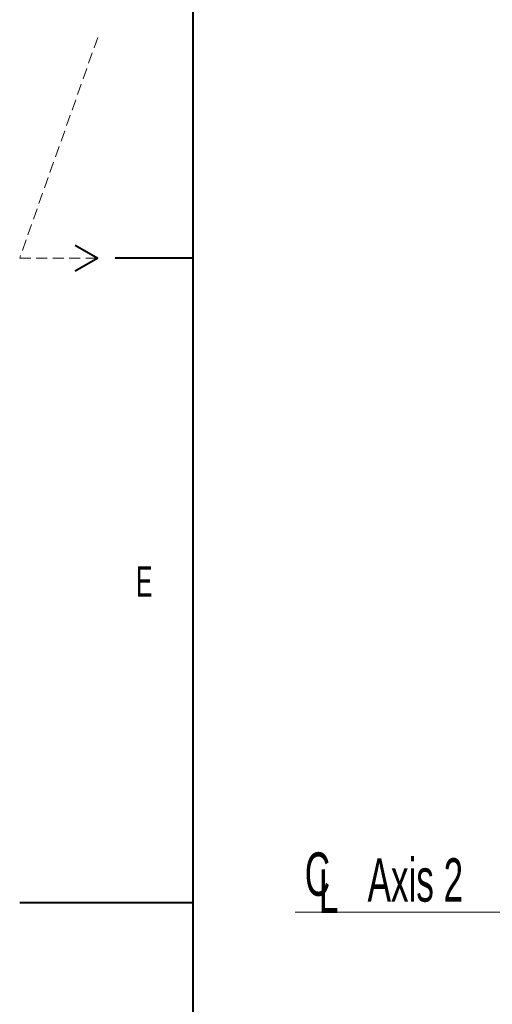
# Model space of a CAD drawing. Header units: millimetres. Extents: x 0 to 8410, y 0 to 5940.
# Tile 38 of 256: x 0 to 545, y 2110 to 3245. Entities that reach past the tile are written whole.
import ezdxf

# ---------------------------------------------------------------- set-up
doc = ezdxf.new("R2010")
doc.units = ezdxf.units.MM
doc.header["$LTSCALE"] = 10
doc.linetypes.add('HIDDEN', pattern=[1.905, 1.27, -0.635])
doc.styles.add('SLDTEXTSTYLE0', font='TXT', dxfattribs={"width": 0.605})

# ---------------------------------------------------------------- blocks, each defined once
blk = doc.blocks.new('SW_SYMBOL_MOD_CL')
at = {"color": 0, "linetype": 'Continuous', "lineweight": 0, "char_height": 7758, "attachment_point": 5, "style": 'SLDTEXTSTYLE0'}
for s, insert in [('C', (4000, 6000)), ('L', (6000, 3000))]:
    blk.add_mtext(s, dxfattribs=dict(at, insert=insert))
blk = doc.blocks.new('SW_NOTE_5')
at = {"color": 0, "linetype": 'Continuous', "lineweight": 0}
for p, q in [((-237.1, 0), (0, 0)), ((0, 0), (-237.1, 0)), ((-237.1, 0), (0, 0)), ((0, 0), (-237.1, 0)), ((-237.1, 0), (0, 0)), ((0, 0), (-237.1, 0))]:
    blk.add_line(p, q, dxfattribs=at)
at = {"color": 0, "linetype": 'Continuous', "lineweight": 0, "xscale": 0.0064453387, "yscale": 0.0064453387, "zscale": 0.0064453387}
blk.add_blockref('SW_SYMBOL_MOD_CL', (-237, 5), dxfattribs=at)
at = {"color": 0, "linetype": 'Continuous', "lineweight": 0, "insert": (-153.4, 62.3), "char_height": 50, "attachment_point": 1, "style": 'SLDTEXTSTYLE0'}
blk.add_mtext('Axis 2', dxfattribs=at)

msp = doc.modelspace()

# ---------------------------------------------------------------- linework, layer by layer
at = {"color": 7, "linetype": 'Continuous', "lineweight": 40}
for p, q in [((200, 100), (200, 5840)), ((64.019238, 2985), (90, 2970)), ((90, 2970), (64.019238, 2955)), ((200, 2970), (110, 2970)), ((0, 2227.5), (200, 2227.5))]:
    msp.add_line(p, q, dxfattribs=at)
at = {"color": 7, "linetype": 'HIDDEN', "lineweight": 15}
for p, q in [((90, 3224.571429), (0, 2970)), ((0, 2970), (90, 2970))]:
    msp.add_line(p, q, dxfattribs=at)

# ---------------------------------------------------------------- block references
at = {"color": 7, "linetype": 'Continuous', "lineweight": 0}
msp.add_blockref('SW_NOTE_5', (554.665642, 2216.244378), dxfattribs=at)

# ---------------------------------------------------------------- texts
at = {"color": 7, "linetype": 'Continuous', "lineweight": 0, "insert": (134.190508, 2614.996671), "char_height": 35, "attachment_point": 1, "style": 'SLDTEXTSTYLE0'}
msp.add_mtext('E', dxfattribs=at)

doc.saveas('drawing.dxf')
